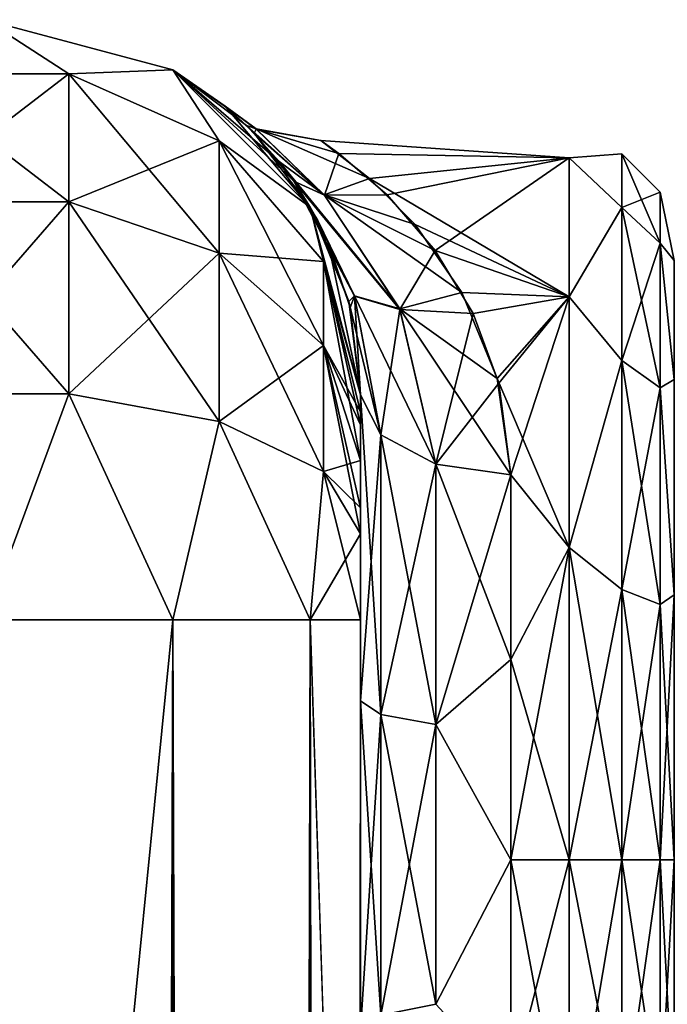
# Model space of a CAD drawing. Extents: x -23 to 470, y -1800 to 0.
# Tile 183 of 213: x 300 to 322, y -33 to 0. Entities that reach past the tile are written whole.
import ezdxf

# ---------------------------------------------------------------- set-up
doc = ezdxf.new("R2010")
doc.units = 0
doc.header["$LTSCALE"] = 61.997326
for name, color, linetype in [('361', 7, 'CONTINUOUS'), ('364', 7, 'CONTINUOUS'), ('365', 7, 'CONTINUOUS'), ('379', 7, 'CONTINUOUS'), ('380', 7, 'CONTINUOUS'), ('381', 7, 'CONTINUOUS'), ('382', 7, 'CONTINUOUS'), ('383', 7, 'CONTINUOUS'), ('394', 7, 'CONTINUOUS'), ('395', 7, 'CONTINUOUS'), ('397', 7, 'CONTINUOUS'), ('400', 7, 'CONTINUOUS'), ('401', 7, 'CONTINUOUS')]:
    doc.layers.add(name, color=color, linetype=linetype)

msp = doc.modelspace()

# ---------------------------------------------------------------- linework, layer by layer
at = {"layer": '361', "linetype": 'CONTINUOUS'}
for points in [[(311.55, -63.189, 39.074), (311.55, -56.093, 33.614), (311.55, -12.5, 74.5), (311.55, -63.189, 39.074)], [(311.55, -12.5, 74.5), (311.55, -56.093, 33.614), (311.55, -22.699, 28.507), (311.55, -12.5, 74.5)], [(311.55, -63.019, 43.008), (311.55, -63.189, 39.074), (311.55, -12.5, 74.5), (311.55, -63.019, 43.008)], [(311.55, -55.839, 48.699), (311.55, -63.019, 43.008), (311.55, -12.5, 74.5), (311.55, -55.839, 48.699)], [(311.55, -51.871, 56.921), (311.55, -55.839, 48.699), (311.55, -12.5, 74.5), (311.55, -51.871, 56.921)], [(311.55, -51.872, 66.083), (311.55, -51.871, 56.921), (311.55, -12.5, 74.5), (311.55, -51.872, 66.083)], [(311.55, -55.842, 74.305), (311.55, -51.872, 66.083), (311.55, -12.5, 74.5), (311.55, -55.842, 74.305)], [(311.55, -13.067, 77.36), (311.55, -55.842, 74.305), (311.55, -12.5, 74.5), (311.55, -13.067, 77.36)], [(311.55, -12.5, 24.51), (311.55, -12.5, 74.5), (311.55, -22.699, 28.507), (311.55, -12.5, 24.51)], [(311.55, -12.5, -74.5), (311.55, -12.5, -24.51), (311.55, -55.839, -74.301), (311.55, -12.5, -74.5)], [(311.55, -55.839, -74.301), (311.55, -12.5, -24.51), (311.55, -51.871, -66.079), (311.55, -55.839, -74.301)], [(311.55, -51.871, -66.079), (311.55, -12.5, -24.51), (311.55, -51.872, -56.917), (311.55, -51.871, -66.079)], [(311.55, -51.872, -56.917), (311.55, -12.5, -24.51), (311.55, -55.842, -48.695), (311.55, -51.872, -56.917)], [(311.55, -55.842, -48.695), (311.55, -12.5, -24.51), (311.55, -22.699, -28.507), (311.55, -55.842, -48.695)], [(311.55, -13.067, -77.36), (311.55, -12.5, -74.5), (311.55, -63.019, -79.992), (311.55, -13.067, -77.36)], [(311.55, -63.019, -79.992), (311.55, -12.5, -74.5), (311.55, -55.839, -74.301), (311.55, -63.019, -79.992)], [(311.55, -13.5, 78.234), (311.55, -55.842, 74.305), (311.55, -13.067, 77.36), (311.55, -13.5, 78.234)], [(311.55, -13.5, -78.234), (311.55, -13.067, -77.36), (311.55, -63.019, -79.992), (311.55, -13.5, -78.234)], [(311.55, -14.695, 79.801), (311.55, -55.842, 74.305), (311.55, -13.5, 78.234), (311.55, -14.695, 79.801)], [(311.55, -14.695, -79.801), (311.55, -13.5, -78.234), (311.55, -63.019, -79.992), (311.55, -14.695, -79.801)], [(311.55, -63.023, 79.993), (311.55, -55.842, 74.305), (311.55, -14.695, 79.801), (311.55, -63.023, 79.993)], [(311.55, -16.266, 81), (311.55, -63.023, 79.993), (311.55, -14.695, 79.801), (311.55, -16.266, 81)], [(311.55, -16.266, -81), (311.55, -14.695, -79.801), (311.55, -63.019, -79.992), (311.55, -16.266, -81)], [(311.55, -17.135, 81.431), (311.55, -63.023, 79.993), (311.55, -16.266, 81), (311.55, -17.135, 81.431)], [(311.55, -17.135, -81.431), (311.55, -16.266, -81), (311.55, -71.85, -82), (311.55, -17.135, -81.431)], [(311.55, -71.85, -82), (311.55, -16.266, -81), (311.55, -63.019, -79.992), (311.55, -71.85, -82)], [(311.55, -20, 82), (311.55, -63.023, 79.993), (311.55, -17.135, 81.431), (311.55, -20, 82)], [(311.55, -20, -82), (311.55, -17.135, -81.431), (311.55, -71.85, -82), (311.55, -20, -82)], [(311.55, -71.85, 82), (311.55, -63.023, 79.993), (311.55, -20, 82), (311.55, -71.85, 82)], [(311.55, -22.699, 28.507), (311.55, -56.093, 33.614), (311.55, -33.691, 28.436), (311.55, -22.699, 28.507)], [(311.55, -63.023, -43.007), (311.55, -55.842, -48.695), (311.55, -22.699, -28.507), (311.55, -63.023, -43.007)], [(311.55, -63.187, -39.073), (311.55, -63.023, -43.007), (311.55, -22.699, -28.507), (311.55, -63.187, -39.073)], [(311.55, -56.092, -33.612), (311.55, -63.187, -39.073), (311.55, -22.699, -28.507), (311.55, -56.092, -33.612)], [(311.55, -33.691, -28.436), (311.55, -56.092, -33.612), (311.55, -22.699, -28.507), (311.55, -33.691, -28.436)]]:
    msp.add_3dface(points, dxfattribs=at)
at = {"layer": '364', "linetype": 'CONTINUOUS'}
for points in [[(310.825, -4.465, 4.7), (318.5, -4.602, -5.341), (310.23, -4.022, -1.031), (310.825, -4.465, 4.7)], [(310.23, -4.022, -1.031), (318.5, -4.602, -5.341), (311.85, -5.288, -7.758), (310.23, -4.022, -1.031)], [(318.5, -4.602, 5.34), (318.5, -4.602, -5.341), (310.825, -4.465, 4.7), (318.5, -4.602, 5.34)], [(312.432, -5.838, 9.212), (318.5, -4.602, 5.34), (310.825, -4.465, 4.7), (312.432, -5.838, 9.212)], [(318.5, -4.602, -5.341), (318.5, -9.236, -14.964), (311.85, -5.288, -7.758), (318.5, -4.602, -5.341)], [(314.033, -7.692, 12.79), (318.5, -4.602, 5.34), (312.432, -5.838, 9.212), (314.033, -7.692, 12.79)], [(318.5, -9.236, 14.964), (318.5, -4.602, 5.34), (314.033, -7.692, 12.79), (318.5, -9.236, 14.964)], [(311.85, -5.288, -7.758), (318.5, -9.236, -14.964), (313.369, -6.831, -11.308), (311.85, -5.288, -7.758)], [(313.369, -6.831, -11.308), (318.5, -9.236, -14.964), (314.918, -9.087, -14.774), (313.369, -6.831, -11.308)], [(315.3, -9.797, 15.642), (318.5, -9.236, 14.964), (314.033, -7.692, 12.79), (315.3, -9.797, 15.642)], [(314.918, -9.087, -14.774), (318.5, -9.236, -14.964), (316.095, -11.955, -17.848), (314.918, -9.087, -14.774)], [(316.159, -12.117, 17.993), (318.5, -9.236, 14.964), (315.3, -9.797, 15.642), (316.159, -12.117, 17.993)], [(318.5, -9.236, -14.964), (318.5, -17.587, -21.623), (316.095, -11.955, -17.848), (318.5, -9.236, -14.964)], [(316.55, -15.172, 20.284), (318.5, -9.236, 14.964), (316.159, -12.117, 17.993), (316.55, -15.172, 20.284)], [(318.5, -17.587, 21.623), (318.5, -9.236, 14.964), (316.55, -15.172, 20.284), (318.5, -17.587, 21.623)], [(316.095, -11.955, -17.848), (318.5, -17.587, -21.623), (316.55, -15.172, -20.284), (316.095, -11.955, -17.848)], [(316.55, -15.172, -20.284), (318.5, -17.587, -21.623), (316.55, -21.323, -23.052), (316.55, -15.172, -20.284)], [(316.55, -21.323, 23.052), (318.5, -17.587, 21.623), (316.55, -15.172, 20.284), (316.55, -21.323, 23.052)], [(318.5, -17.587, -21.623), (318.5, -28, -24), (316.55, -21.323, -23.052), (318.5, -17.587, -21.623)], [(318.5, -28, 24), (318.5, -17.587, 21.623), (316.55, -28, 24), (318.5, -28, 24)], [(316.55, -28, 24), (318.5, -17.587, 21.623), (316.55, -21.323, 23.052), (316.55, -28, 24)], [(316.55, -21.323, -23.052), (318.5, -28, -24), (316.55, -28, -24), (316.55, -21.323, -23.052)]]:
    msp.add_3dface(points, dxfattribs=at)
at = {"layer": '365', "linetype": 'CONTINUOUS'}
for points in [[(316.55, -28, -24), (318.5, -28, -24), (318.5, -38.413, -21.623), (316.55, -28, -24)], [(318.5, -28, 24), (316.55, -28, 24), (316.55, -35.526, 22.79), (318.5, -28, 24)], [(318.5, -38.413, 21.623), (318.5, -28, 24), (316.55, -35.526, 22.79), (318.5, -38.413, 21.623)], [(316.55, -28, -24), (318.5, -38.413, -21.623), (316.55, -35.526, -22.79), (316.55, -28, -24)]]:
    msp.add_3dface(points, dxfattribs=at)
at = {"layer": '379', "linetype": 'CONTINUOUS'}
for points in [[(299.05, -1780, -94.5), (299, -1716.55, -94.5), (305.3, -20, -92.825), (299.05, -1780, -94.5)], [(299, -1716.55, -94.5), (299, -83.45, -94.5), (305.3, -20, -92.825), (299, -1716.55, -94.5)], [(299, -83.45, -94.5), (299.05, -20, -94.5), (305.3, -20, -92.825), (299, -83.45, -94.5)], [(305.3, -1780, -92.825), (299.05, -1780, -94.5), (305.3, -20, -92.825), (305.3, -1780, -92.825)], [(309.875, -1780, -88.25), (305.3, -1780, -92.825), (309.875, -20, -88.25), (309.875, -1780, -88.25)], [(309.875, -20, -88.25), (305.3, -1780, -92.825), (305.3, -20, -92.825), (309.875, -20, -88.25)], [(311.55, -20, -82), (311.55, -71.85, -82), (309.875, -1780, -88.25), (311.55, -20, -82)], [(311.55, -20, -82), (309.875, -1780, -88.25), (309.875, -20, -88.25), (311.55, -20, -82)]]:
    msp.add_3dface(points, dxfattribs=at)
at = {"layer": '380', "linetype": 'CONTINUOUS'}
for points in [[(296.268, -1.806, -82.019), (299.05, 0, -74.5), (301.832, -1.806, -82.019), (296.268, -1.806, -82.019)], [(299.05, 0, -74.5), (305.3, -1.675, -74.5), (301.832, -1.806, -82.019), (299.05, 0, -74.5)], [(296.268, -1.806, -82.019), (301.832, -1.806, -82.019), (296.268, -6.074, -88.415), (296.268, -1.806, -82.019)], [(301.832, -1.806, -82.019), (301.832, -6.074, -88.415), (296.268, -6.074, -88.415), (301.832, -1.806, -82.019)], [(301.832, -1.806, -82.019), (305.3, -1.675, -74.5), (306.844, -4.037, -81.098), (301.832, -1.806, -82.019)], [(301.832, -1.806, -82.019), (306.844, -4.037, -81.098), (301.832, -6.074, -88.415), (301.832, -1.806, -82.019)], [(305.3, -1.675, -74.5), (309.875, -6.25, -74.5), (306.844, -4.037, -81.098), (305.3, -1.675, -74.5)], [(306.844, -4.037, -81.098), (306.844, -7.781, -86.709), (301.832, -6.074, -88.415), (306.844, -4.037, -81.098)], [(306.844, -4.037, -81.098), (309.875, -6.25, -74.5), (310.312, -8.056, -79.436), (306.844, -4.037, -81.098)], [(306.844, -4.037, -81.098), (310.312, -8.056, -79.436), (306.844, -7.781, -86.709), (306.844, -4.037, -81.098)], [(301.832, -12.466, -92.688), (296.268, -12.466, -92.688), (301.832, -6.074, -88.415), (301.832, -12.466, -92.688)], [(301.832, -6.074, -88.415), (296.268, -12.466, -92.688), (296.268, -6.074, -88.415), (301.832, -6.074, -88.415)], [(306.844, -7.781, -86.709), (301.832, -12.466, -92.688), (301.832, -6.074, -88.415), (306.844, -7.781, -86.709)], [(309.875, -6.25, -74.5), (311.55, -12.5, -74.5), (310.312, -8.056, -79.436), (309.875, -6.25, -74.5)], [(306.844, -13.39, -90.458), (301.832, -12.466, -92.688), (306.844, -7.781, -86.709), (306.844, -13.39, -90.458)], [(310.312, -8.056, -79.436), (310.312, -10.858, -83.635), (306.844, -7.781, -86.709), (310.312, -8.056, -79.436)], [(310.312, -10.858, -83.635), (306.844, -13.39, -90.458), (306.844, -7.781, -86.709), (310.312, -10.858, -83.635)], [(311.55, -12.5, -74.5), (311.55, -13.067, -77.36), (310.312, -8.056, -79.436), (311.55, -12.5, -74.5)], [(310.312, -8.056, -79.436), (311.55, -13.067, -77.36), (310.312, -10.858, -83.635), (310.312, -8.056, -79.436)], [(310.312, -15.054, -86.44), (306.844, -13.39, -90.458), (310.312, -10.858, -83.635), (310.312, -15.054, -86.44)], [(311.55, -13.067, -77.36), (311.55, -13.5, -78.234), (310.312, -10.858, -83.635), (311.55, -13.067, -77.36)], [(311.55, -13.5, -78.234), (311.55, -14.695, -79.801), (310.312, -10.858, -83.635), (311.55, -13.5, -78.234)], [(311.55, -14.695, -79.801), (310.312, -15.054, -86.44), (310.312, -10.858, -83.635), (311.55, -14.695, -79.801)], [(301.832, -12.466, -92.688), (299.05, -20, -94.5), (296.268, -12.466, -92.688), (301.832, -12.466, -92.688)], [(305.3, -20, -92.825), (299.05, -20, -94.5), (301.832, -12.466, -92.688), (305.3, -20, -92.825)], [(306.844, -13.39, -90.458), (305.3, -20, -92.825), (301.832, -12.466, -92.688), (306.844, -13.39, -90.458)], [(309.875, -20, -88.25), (305.3, -20, -92.825), (306.844, -13.39, -90.458), (309.875, -20, -88.25)], [(310.312, -15.054, -86.44), (309.875, -20, -88.25), (306.844, -13.39, -90.458), (310.312, -15.054, -86.44)], [(311.55, -14.695, -79.801), (311.55, -16.266, -81), (310.312, -15.054, -86.44), (311.55, -14.695, -79.801)], [(311.55, -17.135, -81.431), (309.875, -20, -88.25), (310.312, -15.054, -86.44), (311.55, -17.135, -81.431)], [(311.55, -16.266, -81), (311.55, -17.135, -81.431), (310.312, -15.054, -86.44), (311.55, -16.266, -81)], [(311.55, -17.135, -81.431), (311.55, -20, -82), (309.875, -20, -88.25), (311.55, -17.135, -81.431)]]:
    msp.add_3dface(points, dxfattribs=at)
at = {"layer": '381', "linetype": 'CONTINUOUS'}
for points in [[(299.05, 0, 74.5), (305.3, -1.675, 74.5), (299.05, 0, -74.5), (299.05, 0, 74.5)], [(305.3, -1.675, 74.5), (305.3, -1.675, -74.5), (299.05, 0, -74.5), (305.3, -1.675, 74.5)], [(305.3, -1.675, 74.5), (309.875, -6.25, 74.5), (307.035, -2.883, 1.523), (305.3, -1.675, 74.5)], [(305.3, -1.675, -74.5), (305.3, -1.675, 74.5), (307.035, -2.883, 1.523), (305.3, -1.675, -74.5)], [(309.875, -6.25, -74.5), (305.3, -1.675, -74.5), (309.31, -5.36, -13.821), (309.875, -6.25, -74.5)], [(309.31, -5.36, -13.821), (305.3, -1.675, -74.5), (308.842, -4.73, -12.05), (309.31, -5.36, -13.821)], [(308.842, -4.73, -12.05), (305.3, -1.675, -74.5), (307.746, -3.521, -7.274), (308.842, -4.73, -12.05)], [(307.746, -3.521, -7.274), (305.3, -1.675, -74.5), (307.116, -2.95, -2.705), (307.746, -3.521, -7.274)], [(307.116, -2.95, -2.705), (305.3, -1.675, -74.5), (307.035, -2.883, 1.523), (307.116, -2.95, -2.705)], [(307.035, -2.883, 1.523), (309.875, -6.25, 74.5), (308.008, -3.782, 8.57), (307.035, -2.883, 1.523)], [(308.008, -3.782, 8.57), (309.875, -6.25, 74.5), (309.326, -5.382, 13.876), (308.008, -3.782, 8.57)], [(310.121, -6.697, -16.811), (309.875, -6.25, -74.5), (309.31, -5.36, -13.821), (310.121, -6.697, -16.811)], [(309.326, -5.382, 13.876), (309.875, -6.25, 74.5), (310.459, -7.393, 18.111), (309.326, -5.382, 13.876)], [(309.875, -6.25, 74.5), (311.55, -12.5, 74.5), (310.459, -7.393, 18.111), (309.875, -6.25, 74.5)], [(311.55, -12.5, -24.51), (311.55, -12.5, -74.5), (309.875, -6.25, -74.5), (311.55, -12.5, -24.51)], [(311.55, -12.5, -24.51), (309.875, -6.25, -74.5), (311.158, -9.395, -21.144), (311.55, -12.5, -24.51)], [(311.158, -9.395, -21.144), (309.875, -6.25, -74.5), (310.121, -6.697, -16.811), (311.158, -9.395, -21.144)], [(310.459, -7.393, 18.111), (311.55, -12.5, 74.5), (311.207, -9.592, 21.401), (310.459, -7.393, 18.111)], [(311.55, -12.5, 74.5), (311.55, -12.5, 24.51), (311.207, -9.592, 21.401), (311.55, -12.5, 74.5)]]:
    msp.add_3dface(points, dxfattribs=at)
at = {"layer": '382', "linetype": 'CONTINUOUS'}
for points in [[(301.832, -1.806, 82.019), (299.05, 0, 74.5), (296.268, -1.806, 82.019), (301.832, -1.806, 82.019)], [(305.3, -1.675, 74.5), (299.05, 0, 74.5), (301.832, -1.806, 82.019), (305.3, -1.675, 74.5)], [(301.832, -1.806, 82.019), (296.268, -1.806, 82.019), (301.832, -6.074, 88.415), (301.832, -1.806, 82.019)], [(301.832, -6.074, 88.415), (296.268, -1.806, 82.019), (296.268, -6.074, 88.415), (301.832, -6.074, 88.415)], [(306.844, -4.037, 81.098), (305.3, -1.675, 74.5), (301.832, -1.806, 82.019), (306.844, -4.037, 81.098)], [(306.844, -4.037, 81.098), (301.832, -1.806, 82.019), (306.844, -7.781, 86.709), (306.844, -4.037, 81.098)], [(306.844, -7.781, 86.709), (301.832, -1.806, 82.019), (301.832, -6.074, 88.415), (306.844, -7.781, 86.709)], [(309.875, -6.25, 74.5), (305.3, -1.675, 74.5), (306.844, -4.037, 81.098), (309.875, -6.25, 74.5)], [(310.312, -8.056, 79.436), (309.875, -6.25, 74.5), (306.844, -4.037, 81.098), (310.312, -8.056, 79.436)], [(310.312, -8.056, 79.436), (306.844, -4.037, 81.098), (310.312, -10.858, 83.635), (310.312, -8.056, 79.436)], [(310.312, -10.858, 83.635), (306.844, -4.037, 81.098), (306.844, -7.781, 86.709), (310.312, -10.858, 83.635)], [(296.268, -12.466, 92.688), (301.832, -12.466, 92.688), (296.268, -6.074, 88.415), (296.268, -12.466, 92.688)], [(301.832, -12.466, 92.688), (301.832, -6.074, 88.415), (296.268, -6.074, 88.415), (301.832, -12.466, 92.688)], [(301.832, -12.466, 92.688), (306.844, -13.39, 90.458), (301.832, -6.074, 88.415), (301.832, -12.466, 92.688)], [(306.844, -13.39, 90.458), (306.844, -7.781, 86.709), (301.832, -6.074, 88.415), (306.844, -13.39, 90.458)], [(311.55, -13.067, 77.36), (311.55, -12.5, 74.5), (309.875, -6.25, 74.5), (311.55, -13.067, 77.36)], [(311.55, -13.067, 77.36), (309.875, -6.25, 74.5), (310.312, -8.056, 79.436), (311.55, -13.067, 77.36)], [(306.844, -13.39, 90.458), (310.312, -15.054, 86.44), (306.844, -7.781, 86.709), (306.844, -13.39, 90.458)], [(310.312, -15.054, 86.44), (310.312, -10.858, 83.635), (306.844, -7.781, 86.709), (310.312, -15.054, 86.44)], [(311.55, -14.695, 79.801), (311.55, -13.5, 78.234), (310.312, -8.056, 79.436), (311.55, -14.695, 79.801)], [(311.55, -14.695, 79.801), (310.312, -8.056, 79.436), (310.312, -10.858, 83.635), (311.55, -14.695, 79.801)], [(311.55, -13.5, 78.234), (311.55, -13.067, 77.36), (310.312, -8.056, 79.436), (311.55, -13.5, 78.234)], [(311.55, -17.135, 81.431), (311.55, -16.266, 81), (310.312, -10.858, 83.635), (311.55, -17.135, 81.431)], [(310.312, -15.054, 86.44), (311.55, -17.135, 81.431), (310.312, -10.858, 83.635), (310.312, -15.054, 86.44)], [(311.55, -16.266, 81), (311.55, -14.695, 79.801), (310.312, -10.858, 83.635), (311.55, -16.266, 81)], [(296.268, -12.466, 92.688), (299.05, -20, 94.5), (301.832, -12.466, 92.688), (296.268, -12.466, 92.688)], [(299.05, -20, 94.5), (305.3, -20, 92.825), (301.832, -12.466, 92.688), (299.05, -20, 94.5)], [(301.832, -12.466, 92.688), (305.3, -20, 92.825), (306.844, -13.39, 90.458), (301.832, -12.466, 92.688)], [(305.3, -20, 92.825), (309.875, -20, 88.25), (306.844, -13.39, 90.458), (305.3, -20, 92.825)], [(306.844, -13.39, 90.458), (309.875, -20, 88.25), (310.312, -15.054, 86.44), (306.844, -13.39, 90.458)], [(309.875, -20, 88.25), (311.55, -20, 82), (310.312, -15.054, 86.44), (309.875, -20, 88.25)], [(311.55, -20, 82), (311.55, -17.135, 81.431), (310.312, -15.054, 86.44), (311.55, -20, 82)]]:
    msp.add_3dface(points, dxfattribs=at)
at = {"layer": '383', "linetype": 'CONTINUOUS'}
for points in [[(299.05, -20, 94.5), (299, -83.45, 94.5), (305.3, -1780, 92.825), (299.05, -20, 94.5)], [(299.05, -20, 94.5), (305.3, -1780, 92.825), (305.3, -20, 92.825), (299.05, -20, 94.5)], [(305.3, -1780, 92.825), (309.875, -1780, 88.25), (305.3, -20, 92.825), (305.3, -1780, 92.825)], [(305.3, -20, 92.825), (309.875, -1780, 88.25), (309.875, -20, 88.25), (305.3, -20, 92.825)], [(311.55, -1780, 82), (311.55, -1728.15, 82), (309.875, -20, 88.25), (311.55, -1780, 82)], [(309.875, -1780, 88.25), (311.55, -1780, 82), (309.875, -20, 88.25), (309.875, -1780, 88.25)], [(311.55, -1728.15, 82), (311.55, -71.85, 82), (309.875, -20, 88.25), (311.55, -1728.15, 82)], [(311.55, -71.85, 82), (311.55, -20, 82), (309.875, -20, 88.25), (311.55, -71.85, 82)]]:
    msp.add_3dface(points, dxfattribs=at)
at = {"layer": '394', "linetype": 'CONTINUOUS'}
for points in [[(307.116, -2.95, -2.705), (307.035, -2.883, 1.523), (308.07, -3.64, -3.911), (307.116, -2.95, -2.705)], [(307.035, -2.883, 1.523), (308.008, -3.782, 8.57), (308.077, -3.646, 3.95), (307.035, -2.883, 1.523)], [(308.07, -3.64, -3.911), (307.035, -2.883, 1.523), (308.077, -3.646, 3.95), (308.07, -3.64, -3.911)], [(307.746, -3.521, -7.274), (307.116, -2.95, -2.705), (308.07, -3.64, -3.911), (307.746, -3.521, -7.274)], [(308.842, -4.73, -12.05), (307.746, -3.521, -7.274), (310.338, -5.832, -10.851), (308.842, -4.73, -12.05)], [(310.338, -5.832, -10.851), (307.746, -3.521, -7.274), (308.07, -3.64, -3.911), (310.338, -5.832, -10.851)], [(308.077, -3.646, 3.95), (308.008, -3.782, 8.57), (310.349, -5.845, 10.876), (308.077, -3.646, 3.95)], [(308.008, -3.782, 8.57), (309.326, -5.382, 13.876), (310.349, -5.845, 10.876), (308.008, -3.782, 8.57)], [(310.23, -4.022, -1.031), (311.85, -5.288, -7.758), (308.07, -3.64, -3.911), (310.23, -4.022, -1.031)], [(310.23, -4.022, -1.031), (308.07, -3.64, -3.911), (308.077, -3.646, 3.95), (310.23, -4.022, -1.031)], [(311.85, -5.288, -7.758), (310.338, -5.832, -10.851), (308.07, -3.64, -3.911), (311.85, -5.288, -7.758)], [(310.825, -4.465, 4.7), (310.23, -4.022, -1.031), (308.077, -3.646, 3.95), (310.825, -4.465, 4.7)], [(310.825, -4.465, 4.7), (308.077, -3.646, 3.95), (310.349, -5.845, 10.876), (310.825, -4.465, 4.7)], [(312.432, -5.838, 9.212), (310.825, -4.465, 4.7), (310.349, -5.845, 10.876), (312.432, -5.838, 9.212)], [(309.31, -5.36, -13.821), (308.842, -4.73, -12.05), (312.857, -9.642, -16.492), (309.31, -5.36, -13.821)], [(312.857, -9.642, -16.492), (308.842, -4.73, -12.05), (310.338, -5.832, -10.851), (312.857, -9.642, -16.492)], [(310.121, -6.697, -16.811), (309.31, -5.36, -13.821), (311.342, -9.198, -18.703), (310.121, -6.697, -16.811)], [(311.342, -9.198, -18.703), (309.31, -5.36, -13.821), (312.857, -9.642, -16.492), (311.342, -9.198, -18.703)], [(310.349, -5.845, 10.876), (309.326, -5.382, 13.876), (312.862, -9.656, 16.505), (310.349, -5.845, 10.876)], [(312.862, -9.656, 16.505), (309.326, -5.382, 13.876), (311.347, -9.213, 18.717), (312.862, -9.656, 16.505)], [(309.326, -5.382, 13.876), (310.459, -7.393, 18.111), (311.347, -9.213, 18.717), (309.326, -5.382, 13.876)], [(311.85, -5.288, -7.758), (313.369, -6.831, -11.308), (310.338, -5.832, -10.851), (311.85, -5.288, -7.758)], [(313.369, -6.831, -11.308), (314.918, -9.087, -14.774), (310.338, -5.832, -10.851), (313.369, -6.831, -11.308)], [(314.918, -9.087, -14.774), (312.857, -9.642, -16.492), (310.338, -5.832, -10.851), (314.918, -9.087, -14.774)], [(314.033, -7.692, 12.79), (312.432, -5.838, 9.212), (310.349, -5.845, 10.876), (314.033, -7.692, 12.79)], [(314.033, -7.692, 12.79), (310.349, -5.845, 10.876), (312.862, -9.656, 16.505), (314.033, -7.692, 12.79)], [(311.158, -9.395, -21.144), (310.121, -6.697, -16.811), (311.342, -9.198, -18.703), (311.158, -9.395, -21.144)], [(310.459, -7.393, 18.111), (311.207, -9.592, 21.401), (311.347, -9.213, 18.717), (310.459, -7.393, 18.111)], [(315.3, -9.797, 15.642), (314.033, -7.692, 12.79), (312.862, -9.656, 16.505), (315.3, -9.797, 15.642)], [(314.918, -9.087, -14.774), (316.095, -11.955, -17.848), (312.857, -9.642, -16.492), (314.918, -9.087, -14.774)], [(312.22, -13.836, -22.397), (311.158, -9.395, -21.144), (311.342, -9.198, -18.703), (312.22, -13.836, -22.397)], [(311.55, -12.5, -24.51), (311.158, -9.395, -21.144), (312.22, -13.836, -22.397), (311.55, -12.5, -24.51)], [(311.207, -9.592, 21.401), (311.55, -12.5, 24.51), (311.347, -9.213, 18.717), (311.207, -9.592, 21.401)], [(314.052, -14.815, -20.849), (312.22, -13.836, -22.397), (311.342, -9.198, -18.703), (314.052, -14.815, -20.849)], [(314.052, -14.815, -20.849), (311.342, -9.198, -18.703), (312.857, -9.642, -16.492), (314.052, -14.815, -20.849)], [(311.55, -12.5, 24.51), (312.22, -13.836, 22.397), (311.347, -9.213, 18.717), (311.55, -12.5, 24.51)], [(312.22, -13.836, 22.397), (312.862, -9.656, 16.505), (311.347, -9.213, 18.717), (312.22, -13.836, 22.397)], [(312.22, -13.836, 22.397), (314.052, -14.815, 20.849), (312.862, -9.656, 16.505), (312.22, -13.836, 22.397)], [(316.095, -11.955, -17.848), (316.55, -15.172, -20.284), (312.857, -9.642, -16.492), (316.095, -11.955, -17.848)], [(316.55, -15.172, -20.284), (314.052, -14.815, -20.849), (312.857, -9.642, -16.492), (316.55, -15.172, -20.284)], [(314.052, -14.815, 20.849), (315.3, -9.797, 15.642), (312.862, -9.656, 16.505), (314.052, -14.815, 20.849)], [(316.159, -12.117, 17.993), (315.3, -9.797, 15.642), (314.052, -14.815, 20.849), (316.159, -12.117, 17.993)], [(316.55, -15.172, 20.284), (316.159, -12.117, 17.993), (314.052, -14.815, 20.849), (316.55, -15.172, 20.284)]]:
    msp.add_3dface(points, dxfattribs=at)
at = {"layer": '395', "linetype": 'CONTINUOUS'}
for points in [[(311.55, -22.699, -28.507), (311.55, -12.5, -24.51), (312.22, -23.159, -26.055), (311.55, -22.699, -28.507)], [(312.22, -23.159, -26.055), (311.55, -12.5, -24.51), (312.22, -13.836, -22.397), (312.22, -23.159, -26.055)], [(312.22, -23.159, -26.055), (312.22, -13.836, -22.397), (314.052, -23.494, -24.254), (312.22, -23.159, -26.055)], [(314.052, -23.494, -24.254), (312.22, -13.836, -22.397), (314.052, -14.815, -20.849), (314.052, -23.494, -24.254)], [(316.55, -15.172, -20.284), (316.55, -21.323, -23.052), (314.052, -14.815, -20.849), (316.55, -15.172, -20.284)], [(316.55, -21.323, -23.052), (314.052, -23.494, -24.254), (314.052, -14.815, -20.849), (316.55, -21.323, -23.052)], [(316.55, -21.323, -23.052), (316.55, -28, -24), (314.052, -23.494, -24.254), (316.55, -21.323, -23.052)], [(311.55, -33.691, -28.436), (311.55, -22.699, -28.507), (312.219, -33.173, -25.991), (311.55, -33.691, -28.436)], [(312.219, -33.173, -25.991), (311.55, -22.699, -28.507), (312.22, -23.159, -26.055), (312.219, -33.173, -25.991)], [(312.219, -33.173, -25.991), (312.22, -23.159, -26.055), (314.051, -32.816, -24.195), (312.219, -33.173, -25.991)], [(314.051, -32.816, -24.195), (312.22, -23.159, -26.055), (314.052, -23.494, -24.254), (314.051, -32.816, -24.195)], [(316.55, -28, -24), (314.051, -32.816, -24.195), (314.052, -23.494, -24.254), (316.55, -28, -24)], [(316.55, -28, -24), (316.55, -35.526, -22.79), (314.051, -32.816, -24.195), (316.55, -28, -24)]]:
    msp.add_3dface(points, dxfattribs=at)
at = {"layer": '397', "linetype": 'CONTINUOUS'}
for points in [[(311.55, -12.5, 24.51), (311.55, -22.699, 28.507), (312.22, -13.836, 22.397), (311.55, -12.5, 24.51)], [(312.22, -13.836, 22.397), (311.55, -22.699, 28.507), (312.22, -23.159, 26.055), (312.22, -13.836, 22.397)], [(312.22, -13.836, 22.397), (312.22, -23.159, 26.055), (314.052, -14.815, 20.849), (312.22, -13.836, 22.397)], [(314.052, -14.815, 20.849), (312.22, -23.159, 26.055), (314.052, -23.494, 24.254), (314.052, -14.815, 20.849)], [(316.55, -15.172, 20.284), (314.052, -14.815, 20.849), (314.052, -23.494, 24.254), (316.55, -15.172, 20.284)], [(316.55, -21.323, 23.052), (316.55, -15.172, 20.284), (314.052, -23.494, 24.254), (316.55, -21.323, 23.052)], [(316.55, -28, 24), (316.55, -21.323, 23.052), (314.052, -23.494, 24.254), (316.55, -28, 24)], [(311.55, -22.699, 28.507), (311.55, -33.691, 28.436), (312.22, -23.159, 26.055), (311.55, -22.699, 28.507)], [(312.22, -23.159, 26.055), (311.55, -33.691, 28.436), (312.219, -33.173, 25.991), (312.22, -23.159, 26.055)], [(312.22, -23.159, 26.055), (312.219, -33.173, 25.991), (314.052, -23.494, 24.254), (312.22, -23.159, 26.055)], [(314.052, -23.494, 24.254), (312.219, -33.173, 25.991), (314.051, -32.816, 24.195), (314.052, -23.494, 24.254)], [(316.55, -28, 24), (314.052, -23.494, 24.254), (314.051, -32.816, 24.195), (316.55, -28, 24)], [(316.55, -35.526, 22.79), (316.55, -28, 24), (314.051, -32.816, 24.195), (316.55, -35.526, 22.79)]]:
    msp.add_3dface(points, dxfattribs=at)
at = {"layer": '400', "linetype": 'CONTINUOUS'}
for points in [[(318.5, -4.602, -5.341), (318.5, -4.602, 5.34), (320.25, -4.469, 0), (318.5, -4.602, -5.341)], [(318.5, -4.602, -5.341), (320.25, -4.469, 0), (320.25, -6.26, -9.005), (318.5, -4.602, -5.341)], [(318.5, -4.602, 5.34), (320.25, -6.26, 9.005), (320.25, -4.469, 0), (318.5, -4.602, 5.34)], [(321.532, -5.752, 0), (321.532, -7.445, -8.514), (320.25, -4.469, 0), (321.532, -5.752, 0)], [(320.25, -6.26, 9.005), (321.532, -5.752, 0), (320.25, -4.469, 0), (320.25, -6.26, 9.005)], [(320.25, -4.469, 0), (321.532, -7.445, -8.514), (320.25, -6.26, -9.005), (320.25, -4.469, 0)], [(318.5, -9.236, -14.964), (318.5, -4.602, -5.341), (320.25, -6.26, -9.005), (318.5, -9.236, -14.964)], [(318.5, -4.602, 5.34), (318.5, -9.236, 14.964), (320.25, -6.26, 9.005), (318.5, -4.602, 5.34)], [(321.532, -7.445, 8.514), (321.532, -5.752, 0), (320.25, -6.26, 9.005), (321.532, -7.445, 8.514)], [(322, -8.022, 4.581), (322, -8.022, -4.582), (321.532, -5.752, 0), (322, -8.022, 4.581)], [(321.532, -7.445, 8.514), (322, -8.022, 4.581), (321.532, -5.752, 0), (321.532, -7.445, 8.514)], [(321.532, -5.752, 0), (322, -8.022, -4.582), (321.532, -7.445, -8.514), (321.532, -5.752, 0)], [(318.5, -9.236, -14.964), (320.25, -6.26, -9.005), (320.25, -11.361, -16.639), (318.5, -9.236, -14.964)], [(318.5, -9.236, 14.964), (320.25, -11.361, 16.639), (320.25, -6.26, 9.005), (318.5, -9.236, 14.964)], [(320.25, -6.26, -9.005), (321.532, -12.268, -15.732), (320.25, -11.361, -16.639), (320.25, -6.26, -9.005)], [(320.25, -11.361, 16.639), (321.532, -7.445, 8.514), (320.25, -6.26, 9.005), (320.25, -11.361, 16.639)], [(321.532, -7.445, -8.514), (321.532, -12.268, -15.732), (320.25, -6.26, -9.005), (321.532, -7.445, -8.514)], [(321.532, -12.268, 15.732), (321.532, -7.445, 8.514), (320.25, -11.361, 16.639), (321.532, -12.268, 15.732)], [(322, -11.991, 12.803), (322, -8.022, 4.581), (321.532, -7.445, 8.514), (322, -11.991, 12.803)], [(321.532, -12.268, 15.732), (322, -11.991, 12.803), (321.532, -7.445, 8.514), (321.532, -12.268, 15.732)], [(322, -8.022, -4.582), (322, -11.991, -12.803), (321.532, -7.445, -8.514), (322, -8.022, -4.582)], [(321.532, -7.445, -8.514), (322, -11.991, -12.803), (321.532, -12.268, -15.732), (321.532, -7.445, -8.514)], [(318.5, -17.587, -21.623), (318.5, -9.236, -14.964), (320.25, -11.361, -16.639), (318.5, -17.587, -21.623)], [(318.5, -9.236, 14.964), (318.5, -17.587, 21.623), (320.25, -11.361, 16.639), (318.5, -9.236, 14.964)], [(318.5, -17.587, -21.623), (320.25, -11.361, -16.639), (320.25, -18.995, -21.74), (318.5, -17.587, -21.623)], [(318.5, -17.587, 21.623), (320.25, -18.995, 21.74), (320.25, -11.361, 16.639), (318.5, -17.587, 21.623)], [(320.25, -11.361, -16.639), (321.532, -19.486, -20.555), (320.25, -18.995, -21.74), (320.25, -11.361, -16.639)], [(320.25, -18.995, 21.74), (321.532, -12.268, 15.732), (320.25, -11.361, 16.639), (320.25, -18.995, 21.74)], [(321.532, -12.268, -15.732), (321.532, -19.486, -20.555), (320.25, -11.361, -16.639), (321.532, -12.268, -15.732)], [(322, -19.174, 18.494), (322, -11.991, 12.803), (321.532, -12.268, 15.732), (322, -19.174, 18.494)], [(322, -11.991, -12.803), (322, -19.173, -18.494), (321.532, -12.268, -15.732), (322, -11.991, -12.803)], [(321.532, -19.486, 20.555), (321.532, -12.268, 15.732), (320.25, -18.995, 21.74), (321.532, -19.486, 20.555)], [(321.532, -19.486, 20.555), (322, -19.174, 18.494), (321.532, -12.268, 15.732), (321.532, -19.486, 20.555)], [(321.532, -12.268, -15.732), (322, -19.173, -18.494), (321.532, -19.486, -20.555), (321.532, -12.268, -15.732)], [(318.5, -28, -24), (318.5, -17.587, -21.623), (320.25, -28, -23.531), (318.5, -28, -24)], [(320.25, -28, -23.531), (318.5, -17.587, -21.623), (320.25, -18.995, -21.74), (320.25, -28, -23.531)], [(318.5, -17.587, 21.623), (318.5, -28, 24), (320.25, -18.995, 21.74), (318.5, -17.587, 21.623)], [(318.5, -28, 24), (320.25, -28, 23.531), (320.25, -18.995, 21.74), (318.5, -28, 24)], [(321.532, -28, -22.248), (320.25, -28, -23.531), (320.25, -18.995, -21.74), (321.532, -28, -22.248)], [(321.532, -19.486, -20.555), (321.532, -28, -22.248), (320.25, -18.995, -21.74), (321.532, -19.486, -20.555)], [(320.25, -28, 23.531), (321.532, -19.486, 20.555), (320.25, -18.995, 21.74), (320.25, -28, 23.531)], [(322, -19.173, -18.494), (322, -28, -20.5), (321.532, -19.486, -20.555), (322, -19.173, -18.494)], [(322, -28, 20.5), (322, -19.174, 18.494), (321.532, -28, 22.248), (322, -28, 20.5)], [(321.532, -28, 22.248), (322, -19.174, 18.494), (321.532, -19.486, 20.555), (321.532, -28, 22.248)], [(320.25, -28, 23.531), (321.532, -28, 22.248), (321.532, -19.486, 20.555), (320.25, -28, 23.531)], [(322, -28, -20.5), (321.532, -28, -22.248), (321.532, -19.486, -20.555), (322, -28, -20.5)]]:
    msp.add_3dface(points, dxfattribs=at)
at = {"layer": '401', "linetype": 'CONTINUOUS'}
for points in [[(318.5, -38.413, -21.623), (318.5, -28, -24), (320.25, -37.005, -21.74), (318.5, -38.413, -21.623)], [(318.5, -28, -24), (320.25, -28, -23.531), (320.25, -37.005, -21.74), (318.5, -28, -24)], [(318.5, -28, 24), (318.5, -38.413, 21.623), (320.25, -28, 23.531), (318.5, -28, 24)], [(318.5, -38.413, 21.623), (320.25, -37.005, 21.74), (320.25, -28, 23.531), (318.5, -38.413, 21.623)], [(321.532, -28, -22.248), (321.532, -36.514, -20.555), (320.25, -28, -23.531), (321.532, -28, -22.248)], [(320.25, -28, -23.531), (321.532, -36.514, -20.555), (320.25, -37.005, -21.74), (320.25, -28, -23.531)], [(321.532, -36.514, 20.555), (321.532, -28, 22.248), (320.25, -37.005, 21.74), (321.532, -36.514, 20.555)], [(320.25, -37.005, 21.74), (321.532, -28, 22.248), (320.25, -28, 23.531), (320.25, -37.005, 21.74)], [(322, -36.827, 18.494), (322, -28, 20.5), (321.532, -36.514, 20.555), (322, -36.827, 18.494)], [(321.532, -36.514, 20.555), (322, -28, 20.5), (321.532, -28, 22.248), (321.532, -36.514, 20.555)], [(322, -28, -20.5), (322, -36.826, -18.494), (321.532, -28, -22.248), (322, -28, -20.5)], [(321.532, -28, -22.248), (322, -36.826, -18.494), (321.532, -36.514, -20.555), (321.532, -28, -22.248)]]:
    msp.add_3dface(points, dxfattribs=at)

doc.saveas('drawing.dxf')
